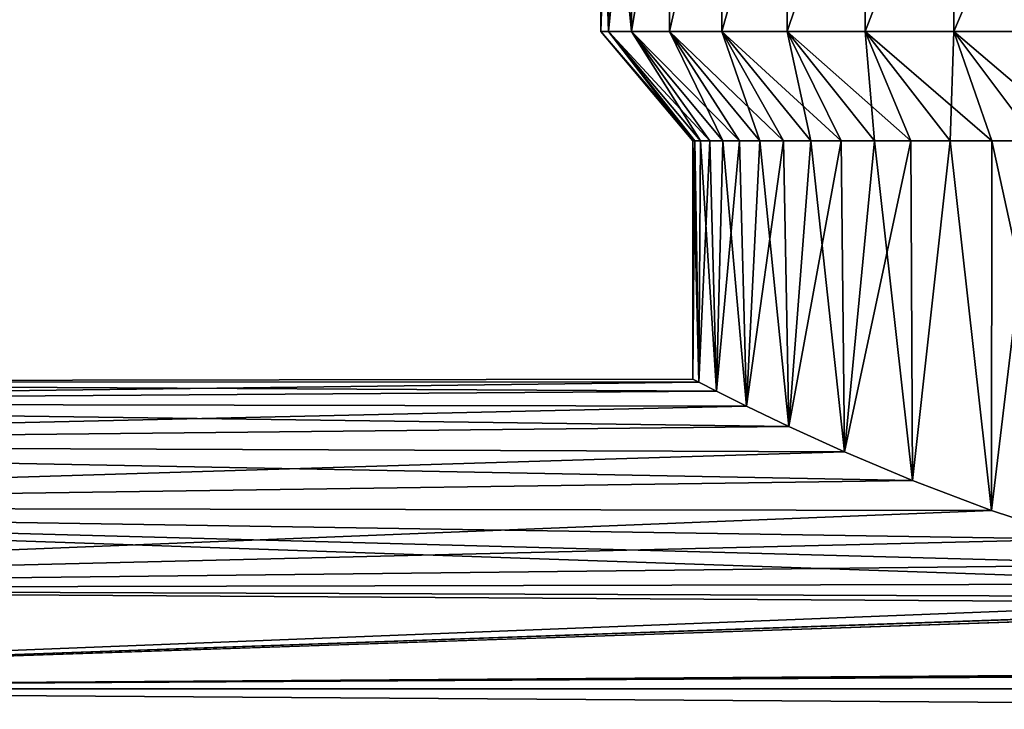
# Model space of a CAD drawing. Header units: metres. Extents: x -147 to 182, y -23 to 81.
# Tile 26 of 212: x -98 to -84, y 18 to 28. Entities that reach past the tile are written whole.
import ezdxf

# ---------------------------------------------------------------- set-up
doc = ezdxf.new("R2010")
doc.units = ezdxf.units.M
doc.layers.add('solid_ORA153_SW0001', color=7, linetype='CONTINUOUS')

msp = doc.modelspace()

# ---------------------------------------------------------------- linework, layer by layer
at = {"layer": 'solid_ORA153_SW0001'}
for points in [[(-89.75, 28.108868), (-89.75, 31.5), (-89.636642, 31.5, -1.729488)], [(-89.63665, 28.108868, 1.729456), (-89.636642, 31.5, 1.729488), (-89.75, 31.5)], [(-89.75, 28.108868), (-89.63665, 28.108868, 1.729456), (-89.75, 31.5)], [(-89.63665, 28.108868, -1.729456), (-89.75, 28.108868), (-89.636642, 31.5, -1.729488)], [(-89.63665, 28.108868, -1.729456), (-89.636642, 31.5, -1.729488), (-89.298523, 31.5, -3.429327)], [(-89.298492, 28.108868, -3.429435), (-89.63665, 28.108868, -1.729456), (-89.298523, 31.5, -3.429327)], [(-89.63665, 28.108868, 1.729456), (-89.298492, 28.108868, 3.429435), (-89.636642, 31.5, 1.729488)], [(-89.298492, 28.108868, 3.429435), (-89.298523, 31.5, 3.429327), (-89.636642, 31.5, 1.729488)], [(-89.298492, 28.108868, -3.429435), (-89.298523, 31.5, -3.429327), (-88.741394, 31.5, -5.070576)], [(-89.298492, 28.108868, 3.429435), (-88.741394, 31.5, 5.070576), (-89.298523, 31.5, 3.429327)], [(-88.741371, 28.108868, -5.070642), (-89.298492, 28.108868, -3.429435), (-88.741394, 31.5, -5.070576)], [(-89.298492, 28.108868, 3.429435), (-88.741371, 28.108868, 5.070642), (-88.741394, 31.5, 5.070576)], [(-88.741371, 28.108868, -5.070642), (-88.741394, 31.5, -5.070576), (-87.974838, 31.5, -6.624999)], [(-88.741371, 28.108868, 5.070642), (-87.974838, 31.5, 6.624999), (-88.741394, 31.5, 5.070576)], [(-87.974808, 28.108868, -6.625048), (-88.741371, 28.108868, -5.070642), (-87.974838, 31.5, -6.624999)], [(-88.741371, 28.108868, 5.070642), (-87.974808, 28.108868, 6.625048), (-87.974838, 31.5, 6.624999)], [(-87.974808, 28.108868, -6.625048), (-87.974838, 31.5, -6.624999), (-87.011948, 31.5, -8.066071)], [(-87.974808, 28.108868, 6.625048), (-87.011948, 31.5, 8.066071), (-87.974838, 31.5, 6.624999)], [(-87.011856, 28.108868, -8.066184), (-87.974808, 28.108868, -6.625048), (-87.011948, 31.5, -8.066071)], [(-87.974808, 28.108868, 6.625048), (-87.011856, 28.108868, 8.066184), (-87.011948, 31.5, 8.066071)], [(-87.011856, 28.108868, -8.066184), (-87.011948, 31.5, -8.066071), (-85.869148, 31.5, -9.369183)], [(-87.011856, 28.108868, 8.066184), (-85.869148, 31.5, 9.369183), (-87.011948, 31.5, 8.066071)], [(-85.86908, 28.108868, -9.369249), (-87.011856, 28.108868, -8.066184), (-85.869148, 31.5, -9.369183)], [(-87.011856, 28.108868, 8.066184), (-85.86908, 28.108868, 9.369249), (-85.869148, 31.5, 9.369183)], [(-85.86908, 28.108868, -9.369249), (-85.869148, 31.5, -9.369183), (-84.566101, 31.5, -10.511921)], [(-85.86908, 28.108868, 9.369249), (-84.566101, 31.5, 10.511921), (-85.869148, 31.5, 9.369183)], [(-84.566025, 28.108868, -10.51198), (-85.86908, 28.108868, -9.369249), (-84.566101, 31.5, -10.511921)], [(-85.86908, 28.108868, 9.369249), (-84.566025, 28.108868, 10.51198), (-84.566101, 31.5, 10.511921)], [(-84.566025, 28.108868, -10.51198), (-84.566101, 31.5, -10.511921), (-83.125, 31.5, -11.474836)], [(-84.566025, 28.108868, 10.51198), (-83.125, 31.5, 11.474836), (-84.566101, 31.5, 10.511921)], [(-83.124908, 28.108868, -11.474889), (-84.566025, 28.108868, -10.51198), (-83.125, 31.5, -11.474836)], [(-84.566025, 28.108868, 10.51198), (-83.124908, 28.108868, 11.474889), (-83.125, 31.5, 11.474836)], [(-88.372261, 26.5, 0.812057), (-89.63665, 28.108868, 1.729456), (-89.75, 28.108868)], [(-88.400002, 26.5), (-89.75, 28.108868), (-89.63665, 28.108868, -1.729456)], [(-88.372261, 26.5, 0.812057), (-89.75, 28.108868), (-88.400002, 26.5)], [(-88.151108, 26.5, 2.421084), (-89.298492, 28.108868, 3.429435), (-89.63665, 28.108868, 1.729456)], [(-88.289162, 26.5, 1.620366), (-89.63665, 28.108868, 1.729456), (-88.372261, 26.5, 0.812057)], [(-88.151108, 26.5, 2.421084), (-89.63665, 28.108868, 1.729456), (-88.289162, 26.5, 1.620366)], [(-88.289162, 26.5, -1.620366), (-89.63665, 28.108868, -1.729456), (-89.298492, 28.108868, -3.429435)], [(-88.372261, 26.5, -0.812057), (-88.400002, 26.5), (-89.63665, 28.108868, -1.729456)], [(-88.372261, 26.5, -0.812057), (-89.63665, 28.108868, -1.729456), (-88.289162, 26.5, -1.620366)], [(-87.712921, 26.5, 3.985018), (-88.741371, 28.108868, 5.070642), (-89.298492, 28.108868, 3.429435)], [(-87.958694, 26.5, 3.210654), (-89.298492, 28.108868, 3.429435), (-88.151108, 26.5, 2.421084)], [(-87.712921, 26.5, 3.985018), (-89.298492, 28.108868, 3.429435), (-87.958694, 26.5, 3.210654)], [(-87.958694, 26.5, -3.210654), (-89.298492, 28.108868, -3.429435), (-88.741371, 28.108868, -5.070642)], [(-88.151108, 26.5, -2.421084), (-89.298492, 28.108868, -3.429435), (-87.958694, 26.5, -3.210654)], [(-88.289162, 26.5, -1.620366), (-89.298492, 28.108868, -3.429435), (-88.151108, 26.5, -2.421084)], [(-87.06588, 26.5, 5.474682), (-87.974808, 28.108868, 6.625048), (-88.741371, 28.108868, 5.070642)], [(-87.414772, 26.5, 4.741079), (-88.741371, 28.108868, 5.070642), (-87.712921, 26.5, 3.985018)], [(-87.06588, 26.5, 5.474682), (-88.741371, 28.108868, 5.070642), (-87.414772, 26.5, 4.741079)], [(-87.414772, 26.5, -4.741079), (-88.741371, 28.108868, -5.070642), (-87.974808, 28.108868, -6.625048)], [(-87.712921, 26.5, -3.985018), (-88.741371, 28.108868, -5.070642), (-87.414772, 26.5, -4.741079)], [(-87.958694, 26.5, -3.210654), (-88.741371, 28.108868, -5.070642), (-87.712921, 26.5, -3.985018)], [(-86.222008, 26.5, 6.862406), (-87.011856, 28.108868, 8.066184), (-87.974808, 28.108868, 6.625048)], [(-86.667549, 26.5, 6.183113), (-87.974808, 28.108868, 6.625048), (-87.06588, 26.5, 5.474682)], [(-86.222008, 26.5, 6.862406), (-87.974808, 28.108868, 6.625048), (-86.667549, 26.5, 6.183113)], [(-86.667549, 26.5, -6.183113), (-87.974808, 28.108868, -6.625048), (-87.011856, 28.108868, -8.066184)], [(-87.06588, 26.5, -5.474682), (-87.974808, 28.108868, -6.625048), (-86.667549, 26.5, -6.183113)], [(-87.414772, 26.5, -4.741079), (-87.974808, 28.108868, -6.625048), (-87.06588, 26.5, -5.474682)], [(-85.197006, 26.5, 8.12232), (-85.86908, 28.108868, 9.369249), (-87.011856, 28.108868, 8.066184)], [(-85.730904, 26.5, 7.51002), (-87.011856, 28.108868, 8.066184), (-86.222008, 26.5, 6.862406)], [(-85.197006, 26.5, 8.12232), (-87.011856, 28.108868, 8.066184), (-85.730904, 26.5, 7.51002)], [(-85.730904, 26.5, -7.51002), (-87.011856, 28.108868, -8.066184), (-85.86908, 28.108868, -9.369249)], [(-86.222008, 26.5, -6.862406), (-87.011856, 28.108868, -8.066184), (-85.730904, 26.5, -7.51002)], [(-86.667549, 26.5, -6.183113), (-87.011856, 28.108868, -8.066184), (-86.222008, 26.5, -6.862406)], [(-84.01004, 26.5, 9.230888), (-84.566025, 28.108868, 10.51198), (-85.86908, 28.108868, 9.369249)], [(-84.622284, 26.5, 8.697042), (-85.86908, 28.108868, 9.369249), (-85.197006, 26.5, 8.12232)], [(-84.01004, 26.5, 9.230888), (-85.86908, 28.108868, 9.369249), (-84.622284, 26.5, 8.697042)], [(-84.622284, 26.5, -8.697042), (-85.86908, 28.108868, -9.369249), (-84.566025, 28.108868, -10.51198)], [(-85.197006, 26.5, -8.12232), (-85.86908, 28.108868, -9.369249), (-84.622284, 26.5, -8.697042)], [(-85.730904, 26.5, -7.51002), (-85.86908, 28.108868, -9.369249), (-85.197006, 26.5, -8.12232)], [(-84.622284, 26.5, -8.697042), (-84.566025, 28.108868, -10.51198), (-84.01004, 26.5, -9.230888)], [(-82.683159, 26.5, 10.167524), (-83.124908, 28.108868, 11.474889), (-84.566025, 28.108868, 10.51198)], [(-83.362419, 26.5, 9.721997), (-84.566025, 28.108868, 10.51198), (-84.01004, 26.5, 9.230888)], [(-82.683159, 26.5, 10.167524), (-84.566025, 28.108868, 10.51198), (-83.362419, 26.5, 9.721997)], [(-83.362419, 26.5, -9.721997), (-84.566025, 28.108868, -10.51198), (-83.124908, 28.108868, -11.474889)], [(-84.01004, 26.5, -9.230888), (-84.566025, 28.108868, -10.51198), (-83.362419, 26.5, -9.721997)], [(-88.400002, 26.5), (-88.400002, 23), (-88.313896, 22.955564, 1.428997)], [(-88.372261, 26.5, -0.812057), (-88.313896, 22.955566, -1.428964), (-88.400002, 23)], [(-88.372261, 26.5, -0.812057), (-88.400002, 23), (-88.400002, 26.5)], [(-88.372261, 26.5, 0.812057), (-88.400002, 26.5), (-88.313896, 22.955564, 1.428997)], [(-88.289162, 26.5, 1.620366), (-88.372261, 26.5, 0.812057), (-88.313896, 22.955564, 1.428997)], [(-88.372261, 26.5, -0.812057), (-88.289162, 26.5, -1.620366), (-88.313896, 22.955566, -1.428964)], [(-88.289162, 26.5, 1.620366), (-88.313896, 22.955564, 1.428997), (-88.053566, 22.822685, 2.85044)], [(-88.151108, 26.5, -2.421084), (-88.053574, 22.822693, -2.850388), (-88.313896, 22.955566, -1.428964)], [(-88.289162, 26.5, -1.620366), (-88.151108, 26.5, -2.421084), (-88.313896, 22.955566, -1.428964)], [(-88.151108, 26.5, 2.421084), (-88.289162, 26.5, 1.620366), (-88.053566, 22.822685, 2.85044)], [(-87.958694, 26.5, 3.210654), (-88.151108, 26.5, 2.421084), (-88.053566, 22.822685, 2.85044)], [(-88.151108, 26.5, -2.421084), (-87.958694, 26.5, -3.210654), (-88.053574, 22.822693, -2.850388)], [(-87.712921, 26.5, -3.985018), (-87.613449, 22.603064, -4.254583), (-88.053574, 22.822693, -2.850388)], [(-87.958694, 26.5, -3.210654), (-87.712921, 26.5, -3.985018), (-88.053574, 22.822693, -2.850388)], [(-87.958694, 26.5, 3.210654), (-88.053566, 22.822685, 2.85044), (-87.613449, 22.603064, 4.254588)], [(-87.712921, 26.5, 3.985018), (-87.958694, 26.5, 3.210654), (-87.613449, 22.603064, 4.254588)], [(-87.414772, 26.5, 4.741079), (-87.712921, 26.5, 3.985018), (-87.613449, 22.603064, 4.254588)], [(-87.712921, 26.5, -3.985018), (-87.414772, 26.5, -4.741079), (-87.613449, 22.603064, -4.254583)], [(-87.414772, 26.5, 4.741079), (-87.613449, 22.603064, 4.254588), (-86.987686, 22.302059, 5.623002)], [(-87.06588, 26.5, -5.474682), (-86.987694, 22.302063, -5.622986), (-87.613449, 22.603064, -4.254583)], [(-87.414772, 26.5, -4.741079), (-87.06588, 26.5, -5.474682), (-87.613449, 22.603064, -4.254583)], [(-87.06588, 26.5, 5.474682), (-87.414772, 26.5, 4.741079), (-86.987686, 22.302059, 5.623002)], [(-86.667549, 26.5, 6.183113), (-87.06588, 26.5, 5.474682), (-86.987686, 22.302059, 5.623002)], [(-87.06588, 26.5, -5.474682), (-86.667549, 26.5, -6.183113), (-86.987694, 22.302063, -5.622986)], [(-86.222008, 26.5, -6.862406), (-86.172379, 21.930449, -6.932203), (-86.987694, 22.302063, -5.622986)], [(-86.667549, 26.5, -6.183113), (-86.222008, 26.5, -6.862406), (-86.987694, 22.302063, -5.622986)], [(-86.667549, 26.5, 6.183113), (-86.987686, 22.302059, 5.623002), (-86.172363, 21.930443, 6.932219)], [(-86.222008, 26.5, 6.862406), (-86.667549, 26.5, 6.183113), (-86.172363, 21.930443, 6.932219)], [(-85.730904, 26.5, 7.51002), (-86.222008, 26.5, 6.862406), (-86.172363, 21.930443, 6.932219)], [(-86.222008, 26.5, -6.862406), (-85.730904, 26.5, -7.51002), (-86.172379, 21.930449, -6.932203)], [(-85.197006, 26.5, -8.12232), (-85.173286, 21.508516, -8.147621), (-86.172379, 21.930449, -6.932203)], [(-85.730904, 26.5, -7.51002), (-85.197006, 26.5, -8.12232), (-86.172379, 21.930449, -6.932203)], [(-85.730904, 26.5, 7.51002), (-86.172363, 21.930443, 6.932219), (-85.173271, 21.508509, 8.14764)], [(-85.197006, 26.5, 8.12232), (-85.730904, 26.5, 7.51002), (-85.173271, 21.508509, 8.14764)], [(-84.622284, 26.5, 8.697042), (-85.197006, 26.5, 8.12232), (-85.173271, 21.508509, 8.14764)], [(-85.197006, 26.5, -8.12232), (-84.622284, 26.5, -8.697042), (-85.173286, 21.508516, -8.147621)], [(-84.622284, 26.5, -8.697042), (-84.012901, 21.067362, -9.228559), (-85.173286, 21.508516, -8.147621)], [(-84.622284, 26.5, 8.697042), (-85.173271, 21.508509, 8.14764), (-84.012878, 21.067352, 9.22858)], [(-84.01004, 26.5, 9.230888), (-84.622284, 26.5, 8.697042), (-84.012878, 21.067352, 9.22858)], [(-84.622284, 26.5, -8.697042), (-84.01004, 26.5, -9.230888), (-84.012901, 21.067362, -9.228559)], [(-83.362419, 26.5, -9.721997), (-82.73111, 20.645021, -10.138199), (-84.012901, 21.067362, -9.228559)], [(-84.01004, 26.5, -9.230888), (-83.362419, 26.5, -9.721997), (-84.012901, 21.067362, -9.228559)], [(-84.01004, 26.5, 9.230888), (-84.012878, 21.067352, 9.22858), (-82.73111, 20.645021, 10.138198)], [(-83.362419, 26.5, 9.721997), (-84.01004, 26.5, 9.230888), (-82.73111, 20.645021, 10.138198)], [(-88.400002, 23), (-112.699997, 22.961088, -1.337331), (-112.699997, 22.961088, 1.337331)], [(-88.313896, 22.955564, 1.428997), (-88.400002, 23), (-112.699997, 22.961088, 1.337331)], [(-88.313896, 22.955566, -1.428964), (-112.699997, 22.961088, -1.337331), (-88.400002, 23)], [(-88.313896, 22.955564, 1.428997), (-112.699997, 22.961088, 1.337331), (-112.699997, 22.650578, 3.993908)], [(-88.053574, 22.822693, -2.850388), (-112.699997, 22.650578, -3.993908), (-112.699997, 22.961088, -1.337331)], [(-88.313896, 22.955566, -1.428964), (-88.053574, 22.822693, -2.850388), (-112.699997, 22.961088, -1.337331)], [(-88.053566, 22.822685, 2.85044), (-88.313896, 22.955564, 1.428997), (-112.699997, 22.650578, 3.993908)], [(-88.053574, 22.822693, -2.850388), (-87.613449, 22.603064, -4.254583), (-112.699997, 22.650578, -3.993908)], [(-87.613449, 22.603064, 4.254588), (-88.053566, 22.822685, 2.85044), (-112.699997, 22.650578, 3.993908)], [(-87.613449, 22.603064, 4.254588), (-112.699997, 22.650578, 3.993908), (-112.699997, 22.033758, 6.596474)], [(-86.987694, 22.302063, -5.622986), (-112.699997, 22.033758, -6.596474), (-112.699997, 22.650578, -3.993908)], [(-87.613449, 22.603064, -4.254583), (-86.987694, 22.302063, -5.622986), (-112.699997, 22.650578, -3.993908)], [(-86.987686, 22.302059, 5.623002), (-87.613449, 22.603064, 4.254588), (-112.699997, 22.033758, 6.596474)], [(-86.987694, 22.302063, -5.622986), (-86.172379, 21.930449, -6.932203), (-112.699997, 22.033758, -6.596474)], [(-86.172363, 21.930443, 6.932219), (-86.987686, 22.302059, 5.623002), (-112.699997, 22.033758, 6.596474)], [(-86.172363, 21.930443, 6.932219), (-112.699997, 22.033758, 6.596474), (-112.699997, 21.118971, 9.109835)], [(-85.173286, 21.508516, -8.147621), (-112.699997, 21.118971, -9.109835), (-112.699997, 22.033758, -6.596474)], [(-86.172379, 21.930449, -6.932203), (-85.173286, 21.508516, -8.147621), (-112.699997, 22.033758, -6.596474)], [(-85.173271, 21.508509, 8.14764), (-86.172363, 21.930443, 6.932219), (-112.699997, 21.118971, 9.109835)], [(-85.173286, 21.508516, -8.147621), (-84.012901, 21.067362, -9.228559), (-112.699997, 21.118971, -9.109835)], [(-84.012878, 21.067352, 9.22858), (-85.173271, 21.508509, 8.14764), (-112.699997, 21.118971, 9.109835)], [(-84.012878, 21.067352, 9.22858), (-112.699997, 21.118971, 9.109835), (-112.699997, 19.918585, 11.5)], [(-79.986496, 19.988644, -11.377791), (-112.699997, 19.918585, -11.5), (-112.699997, 21.118971, -9.109835)], [(-81.375145, 20.277004, -10.855556), (-79.986496, 19.988644, -11.377791), (-112.699997, 21.118971, -9.109835)], [(-82.73111, 20.645021, -10.138199), (-81.375145, 20.277004, -10.855556), (-112.699997, 21.118971, -9.109835)], [(-84.012901, 21.067362, -9.228559), (-82.73111, 20.645021, -10.138199), (-112.699997, 21.118971, -9.109835)], [(-82.73111, 20.645021, 10.138198), (-84.012878, 21.067352, 9.22858), (-112.699997, 19.918585, 11.5)], [(-81.375137, 20.277004, 10.855556), (-82.73111, 20.645021, 10.138198), (-112.699997, 19.918585, 11.5)], [(-79.986504, 19.988644, 11.37779), (-81.375137, 20.277004, 10.855556), (-112.699997, 19.918585, 11.5)], [(-78.590324, 19.79291, 11.714978), (-79.986504, 19.988644, 11.37779), (-112.699997, 19.918585, 11.5)], [(-79.986496, 19.988644, -11.377791), (-78.590324, 19.79291, -11.714978), (-112.699997, 19.918585, -11.5)], [(-78.590324, 19.79291, 11.714978), (-112.699997, 19.918585, 11.5), (-112.699997, 18.448833, 13.734648)], [(136.699997, 18.448833, 13.734646), (136.699997, 19.918585, 11.499999), (-112.699997, 18.448833, 13.734648)], [(77.195518, 19.694511, 11.879657), (-112.699997, 18.448833, 13.734648), (136.699997, 19.918585, 11.499999)], [(-77.196144, 19.694534, -11.879619), (-112.699997, 18.448833, -13.734648), (-112.699997, 19.918585, -11.5)], [(-78.590324, 19.79291, -11.714978), (-77.196144, 19.694534, -11.879619), (-112.699997, 19.918585, -11.5)], [(-77.196182, 19.694536, 11.879616), (-78.590324, 19.79291, 11.714978), (-112.699997, 18.448833, 13.734648)], [(-75.803856, 19.694534, 11.879619), (-77.196182, 19.694536, 11.879616), (-112.699997, 18.448833, 13.734648)], [(-75.803856, 19.694534, 11.879619), (-112.699997, 18.448833, 13.734648), (75.80452, 19.694511, 11.87966)], [(-77.196144, 19.694534, -11.879619), (136.699997, 18.448835, -13.734644), (-112.699997, 18.448833, -13.734648)], [(77.195518, 19.694511, 11.879657), (75.80452, 19.694511, 11.87966), (-112.699997, 18.448833, 13.734648)], [(136.699997, 18.448835, -13.734644), (136.699997, 16.729597, -15.783554), (-112.699997, 18.448833, -13.734648)], [(136.699997, 18.448833, 13.734646), (-112.699997, 18.448833, 13.734648), (-112.699997, 16.729593, 15.783558)], [(136.699997, 16.729595, 15.783557), (136.699997, 18.448833, 13.734646), (-112.699997, 16.729593, 15.783558)], [(136.699997, 16.729597, -15.783554), (-112.699997, 16.729593, -15.783558), (-112.699997, 18.448833, -13.734648)]]:
    msp.add_3dface(points, dxfattribs=at)

doc.saveas('drawing.dxf')
